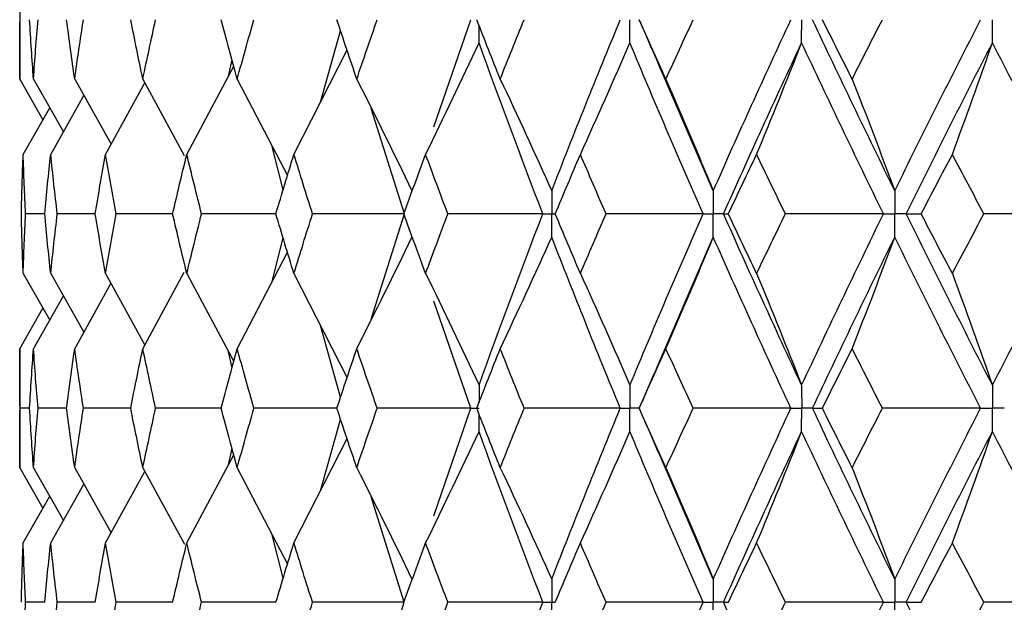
# Paper-space layout '_Right' of a CAD drawing. Header units: millimetres. Extents: x -25 to 310, y -1 to 320.
# Tile 21 of 51: x -19.75 to -12.02, y 35.45 to 40.03. Entities that reach past the tile are written whole.
import ezdxf

# ---------------------------------------------------------------- set-up
doc = ezdxf.new("R2010")
doc.units = ezdxf.units.MM

psp = doc.layouts.new('_Right')

# ---------------------------------------------------------------- linework, layer by layer
at = {"color": 7, "linetype": 'Continuous', "lineweight": 25}
for p, q in [((-19.75, 40.4913), (-19.75, 39.5588)), ((-16.4989, 39.1831), (-16.2096, 40.0253)), ((-17.3894, 39.377), (-17.2308, 39.938)), ((-17.5974, 38.9678), (-17.1806, 39.7879)), ((-18.4382, 38.9678), (-18.0698, 39.6596)), ((-18.1112, 39.582), (-18.0833, 39.7094)), ((-14.3057, 38.6818), (-14.7397, 39.6893)), ((-19.75, 39.5588), (-19.5681, 39.2396)), ((-19.6418, 39.5588), (-19.4071, 39.1448)), ((-19.3184, 39.5588), (-19.0332, 39.0473)), ((-19.077, 38.9678), (-18.7675, 39.5296)), ((-18.7834, 39.5588), (-18.4578, 38.9582)), ((-18.0425, 39.5588), (-17.6479, 38.8009)), ((-19.5068, 38.9678), (-19.2465, 39.4299)), ((-19.7229, 38.9678), (-19.5144, 39.334)), ((-16.7307, 38.5004), (-16.9904, 39.3287)), ((-17.6817, 38.6893), (-17.7673, 39.0302)), ((-19.5538, 38.5004), (-19.7038, 38.5004)), ((-19.1566, 38.5004), (-19.4548, 38.5004)), ((-18.549, 38.5004), (-18.9926, 38.5004)), ((-17.7384, 38.5004), (-18.3223, 38.5004)), ((-16.9901, 37.6726), (-16.7307, 38.5004)), ((-17.7672, 37.9707), (-17.6817, 38.3113)), ((-14.7375, 37.3158), (-14.3057, 38.3189)), ((-18.0425, 37.4417), (-17.648, 38.1997)), ((-19.7229, 38.0327), (-19.5145, 37.6664)), ((-19.5068, 38.0327), (-19.2467, 37.5705)), ((-19.077, 38.0327), (-18.7677, 37.4707)), ((-18.7834, 37.4417), (-18.4579, 38.0423)), ((-18.4382, 38.0327), (-18.0699, 37.3405)), ((-17.5974, 38.0327), (-17.1807, 37.2121)), ((-19.3184, 37.4417), (-19.0333, 37.9533)), ((-19.6418, 37.4417), (-19.4072, 37.8557)), ((-16.2095, 36.9742), (-16.4986, 37.8162)), ((-19.75, 37.4417), (-19.5682, 37.7608)), ((-17.2309, 37.0619), (-17.3894, 37.623)), ((-19.75, 37.4417), (-19.75, 36.5076)), ((-18.0834, 37.2908), (-18.1111, 37.4179)), ((-19.6724, 36.9743), (-19.7475, 36.9743)), ((-19.3818, 36.9743), (-19.6062, 36.9743)), ((-18.8788, 36.9743), (-19.2501, 36.9743)), ((-18.1685, 36.9743), (-18.6831, 36.9743)), ((-17.2601, 36.9742), (-17.9114, 36.9743)), ((-16.4998, 36.1302), (-16.2095, 36.9742)), ((-14.8864, 36.9743), (-14.8871, 36.9743)), ((-17.3898, 36.3249), (-17.2309, 36.8868)), ((-17.5974, 35.9165), (-17.1806, 36.7366)), ((-18.1113, 36.5304), (-18.0834, 36.6582)), ((-14.3057, 35.6318), (-14.7392, 36.6373)), ((-18.4382, 35.9165), (-18.0698, 36.6083)), ((-19.75, 36.5076), (-19.568, 36.1886)), ((-19.6418, 36.5076), (-19.407, 36.0938)), ((-19.3184, 36.5076), (-19.033, 35.9964)), ((-18.7834, 36.5076), (-18.4575, 35.9071)), ((-18.0425, 36.5076), (-17.6478, 35.7504)), ((-19.077, 35.9165), (-18.7675, 36.4783)), ((-19.5068, 35.9165), (-19.2465, 36.3787)), ((-19.7229, 35.9165), (-19.5143, 36.2829)), ((-16.7308, 35.4506), (-16.9903, 36.2775)), ((-17.6816, 35.6388), (-17.7673, 35.9796)), ((-19.5538, 35.4505), (-19.7038, 35.4505)), ((-19.1563, 35.4505), (-19.4548, 35.4505)), ((-18.5489, 35.4505), (-18.9927, 35.4505)), ((-17.7382, 35.4506), (-18.3224, 35.4505)), ((-16.99, 34.6236), (-16.7308, 35.4506))]:
    psp.add_line(p, q, dxfattribs=at)
for points in [[(-19.75, 39.5588), (-19.75, 39.7143), (-19.7492, 39.8698), (-19.7475, 40.0252)], [(-19.6418, 39.5588), (-19.6528, 39.7143), (-19.663, 39.8698), (-19.6724, 40.0252)], [(-19.6418, 39.5588), (-19.6308, 39.7143), (-19.6189, 39.8698), (-19.6062, 40.0252)], [(-19.3184, 39.5588), (-19.3403, 39.7143), (-19.3614, 39.8698), (-19.3817, 40.0252)], [(-19.3184, 39.5588), (-19.2965, 39.7143), (-19.2737, 39.8698), (-19.2502, 40.0252)], [(-18.7834, 39.5588), (-18.816, 39.7143), (-18.8477, 39.8698), (-18.8787, 40.0252)], [(-18.7834, 39.5588), (-18.7508, 39.7143), (-18.7174, 39.8698), (-18.6832, 40.0252)], [(-18.0425, 39.5588), (-18.0854, 39.7143), (-18.1275, 39.8698), (-18.1689, 40.0252)], [(-18.0425, 39.5588), (-17.9996, 39.7143), (-17.956, 39.8698), (-17.9115, 40.0252)], [(-17.104, 39.5588), (-17.1567, 39.7143), (-17.2087, 39.8698), (-17.26, 40.0252)], [(-17.104, 39.5588), (-17.0513, 39.7143), (-16.9978, 39.8698), (-16.9436, 40.0252)], [(-15.9781, 39.5588), (-16.0401, 39.7143), (-16.1014, 39.8698), (-16.162, 40.0252)], [(-15.9781, 39.5588), (-15.9161, 39.7143), (-15.8534, 39.8698), (-15.7901, 40.0252)], [(-15.5737, 38.6818), (-15.3997, 39.1302), (-15.2201, 39.5783), (-15.0354, 40.0253)], [(-14.6771, 39.5588), (-14.7477, 39.7143), (-14.8176, 39.8698), (-14.8869, 40.0252)], [(-14.6771, 39.5588), (-14.6065, 39.7143), (-14.5353, 39.8698), (-14.4635, 40.0252)], [(-14.3057, 38.6818), (-14.1075, 39.1302), (-13.9043, 39.5783), (-13.6965, 40.0253)], [(-12.8809, 38.6818), (-13.1009, 39.1302), (-13.3164, 39.5783), (-13.5269, 40.0253)], [(-13.2153, 39.5588), (-13.2937, 39.7143), (-13.3715, 39.8698), (-13.4487, 40.0252)], [(-13.2153, 39.5588), (-13.1369, 39.7143), (-13.058, 39.8698), (-12.9785, 40.0252)], [(-12.8809, 38.6818), (-12.6608, 39.1302), (-12.4362, 39.5783), (-12.2075, 40.0253)], [(-16.5637, 38.9678), (-16.4213, 39.2581), (-16.2816, 39.5502), (-16.1446, 39.8441)], [(-15.6439, 38.5004), (-15.8164, 38.9488), (-15.9834, 39.397), (-16.1446, 39.8441)], [(-15.3486, 38.9678), (-15.2166, 39.2581), (-15.0872, 39.5502), (-14.9602, 39.8441)], [(-14.3856, 38.5004), (-14.5824, 38.9488), (-14.774, 39.397), (-14.9602, 39.8441)], [(-14.2252, 38.5004), (-14.0257, 38.9488), (-13.8211, 39.397), (-13.6119, 39.8441)], [(-13.9654, 38.9678), (-13.8453, 39.2581), (-13.7275, 39.5502), (-13.6119, 39.8441)], [(-12.9697, 38.5004), (-13.1885, 38.9488), (-13.4027, 39.397), (-13.6119, 39.8441)], [(-12.7916, 38.5004), (-12.5703, 38.9488), (-12.3445, 39.397), (-12.1145, 39.8441)], [(-12.4291, 38.9678), (-12.3222, 39.2581), (-12.2174, 39.5502), (-12.1145, 39.8441)], [(-11.4117, 38.5004), (-11.6502, 38.9488), (-11.8846, 39.397), (-12.1145, 39.8441)], [(-17.104, 39.5588), (-16.9568, 39.2684), (-16.8126, 38.976), (-16.6711, 38.6818)], [(-15.9781, 39.5588), (-15.8406, 39.2684), (-15.7058, 38.976), (-15.5737, 38.6818)], [(-14.6771, 39.5588), (-14.5508, 39.2684), (-14.427, 38.976), (-14.3057, 38.6818)], [(-13.2153, 39.5588), (-13.1016, 39.2684), (-12.9902, 38.976), (-12.8809, 38.6818)], [(-19.737, 38.5004), (-19.7331, 38.6562), (-19.7285, 38.812), (-19.7229, 38.9678)], [(-19.7038, 38.5004), (-19.711, 38.6562), (-19.7174, 38.812), (-19.7229, 38.9678)], [(-19.5539, 38.5004), (-19.5391, 38.6562), (-19.5234, 38.812), (-19.5068, 38.9678)], [(-19.4548, 38.5004), (-19.473, 38.6562), (-19.4903, 38.812), (-19.5068, 38.9678)], [(-19.1566, 38.5004), (-19.1309, 38.6562), (-19.1044, 38.812), (-19.077, 38.9678)], [(-18.9926, 38.5004), (-19.0215, 38.6562), (-19.0497, 38.812), (-19.077, 38.9678)], [(-18.5494, 38.5004), (-18.5131, 38.6562), (-18.4761, 38.812), (-18.4382, 38.9678)], [(-18.3223, 38.5004), (-18.3617, 38.6562), (-18.4004, 38.812), (-18.4382, 38.9678)], [(-17.739, 38.5004), (-17.6925, 38.6562), (-17.6453, 38.812), (-17.5974, 38.9678)], [(-17.4513, 38.5004), (-17.5007, 38.6562), (-17.5494, 38.812), (-17.5974, 38.9678)], [(-16.7342, 38.5004), (-16.6781, 38.6562), (-16.6213, 38.812), (-16.5637, 38.9678)], [(-16.389, 38.5004), (-16.448, 38.6562), (-16.5062, 38.812), (-16.5637, 38.9678)], [(-15.5461, 38.5004), (-15.4809, 38.6562), (-15.4151, 38.812), (-15.3486, 38.9678)], [(-15.1473, 38.5004), (-15.215, 38.6562), (-15.2822, 38.812), (-15.3486, 38.9678)], [(-14.1876, 38.5004), (-14.1141, 38.6562), (-14.04, 38.812), (-13.9654, 38.9678)], [(-13.7395, 38.5004), (-13.8154, 38.6562), (-13.8907, 38.812), (-13.9654, 38.9678)], [(-12.6737, 38.5004), (-12.5927, 38.6562), (-12.5111, 38.812), (-12.4291, 38.9678)], [(-12.1812, 38.5004), (-12.2644, 38.6562), (-12.347, 38.812), (-12.4291, 38.9678)], [(-19.7229, 38.0327), (-19.7285, 38.1886), (-19.7331, 38.3445), (-19.737, 38.5004)], [(-19.7229, 38.0327), (-19.7174, 38.1886), (-19.711, 38.3445), (-19.7038, 38.5004)], [(-19.5068, 38.0327), (-19.5234, 38.1886), (-19.5391, 38.3445), (-19.5539, 38.5004)], [(-19.5068, 38.0327), (-19.4903, 38.1886), (-19.473, 38.3445), (-19.4548, 38.5004)], [(-19.077, 38.0327), (-19.1044, 38.1886), (-19.1309, 38.3445), (-19.1566, 38.5004)], [(-19.077, 38.0327), (-19.0497, 38.1886), (-19.0215, 38.3445), (-18.9926, 38.5004)], [(-18.4382, 38.0327), (-18.4761, 38.1886), (-18.5131, 38.3445), (-18.5494, 38.5004)], [(-18.4382, 38.0327), (-18.4004, 38.1886), (-18.3617, 38.3445), (-18.3223, 38.5004)], [(-17.5974, 38.0327), (-17.6453, 38.1886), (-17.6925, 38.3445), (-17.739, 38.5004)], [(-17.5974, 38.0327), (-17.5494, 38.1886), (-17.5007, 38.3445), (-17.4513, 38.5004)], [(-16.7307, 38.5004), (-16.9717, 38.5004), (-17.2119, 38.5004), (-17.4513, 38.5004)], [(-16.5637, 38.0327), (-16.6213, 38.1886), (-16.6781, 38.3445), (-16.7342, 38.5004)], [(-16.5637, 38.0327), (-16.5062, 38.1886), (-16.448, 38.3445), (-16.389, 38.5004)], [(-15.6439, 38.5004), (-15.8928, 38.5004), (-16.1412, 38.5004), (-16.389, 38.5004)], [(-16.1446, 37.1556), (-15.9834, 37.6036), (-15.8164, 38.0521), (-15.6439, 38.5004)], [(-15.3486, 38.0327), (-15.4151, 38.1886), (-15.4809, 38.3445), (-15.5461, 38.5004)], [(-15.3486, 38.0327), (-15.2822, 38.1886), (-15.215, 38.3445), (-15.1473, 38.5004)], [(-14.3856, 38.5004), (-14.6398, 38.5004), (-14.8937, 38.5004), (-15.1473, 38.5004)], [(-14.9602, 37.1556), (-14.7739, 37.6036), (-14.5823, 38.0521), (-14.3856, 38.5004)], [(-13.6119, 37.1556), (-13.8212, 37.6036), (-14.0258, 38.0521), (-14.2252, 38.5004)], [(-14.2252, 38.5004), (-14.2149, 38.5004), (-14.2023, 38.5004), (-14.1876, 38.5004)], [(-13.9654, 38.0327), (-14.04, 38.1886), (-14.1141, 38.3445), (-14.1876, 38.5004)], [(-13.9654, 38.0327), (-13.8907, 38.1886), (-13.8154, 38.3445), (-13.7395, 38.5004)], [(-12.9697, 38.5004), (-13.2264, 38.5004), (-13.483, 38.5004), (-13.7395, 38.5004)], [(-13.6119, 37.1556), (-13.4026, 37.6036), (-13.1885, 38.0521), (-12.9697, 38.5004)], [(-12.1145, 37.1556), (-12.3445, 37.6036), (-12.5703, 38.0521), (-12.7916, 38.5004)], [(-12.7916, 38.5004), (-12.7544, 38.5004), (-12.7152, 38.5004), (-12.6737, 38.5004)], [(-12.4291, 38.0327), (-12.5112, 38.1886), (-12.5927, 38.3445), (-12.6737, 38.5004)], [(-12.4291, 38.0327), (-12.347, 38.1886), (-12.2644, 38.3445), (-12.1812, 38.5004)], [(-11.4117, 38.5004), (-11.6681, 38.5004), (-11.9246, 38.5004), (-12.1812, 38.5004)], [(-12.1145, 37.1556), (-11.8845, 37.6036), (-11.6501, 38.0521), (-11.4117, 38.5004)], [(-17.104, 37.4417), (-16.9569, 37.7323), (-16.8126, 38.0247), (-16.6711, 38.3189)], [(-15.9781, 37.4417), (-15.8406, 37.7323), (-15.7059, 38.0247), (-15.5737, 38.3189)], [(-15.0353, 36.9742), (-15.2202, 37.4222), (-15.3997, 37.8706), (-15.5737, 38.3189)], [(-14.6771, 37.4417), (-14.5509, 37.7323), (-14.4271, 38.0247), (-14.3057, 38.3189)], [(-13.6964, 36.9742), (-13.9044, 37.4222), (-14.1076, 37.8706), (-14.3057, 38.3189)], [(-13.5269, 36.9742), (-13.3163, 37.4222), (-13.1009, 37.8706), (-12.8809, 38.3189)], [(-13.2153, 37.4417), (-13.1017, 37.7323), (-12.9902, 38.0247), (-12.8809, 38.3189)], [(-12.2074, 36.9742), (-12.4363, 37.4222), (-12.6609, 37.8706), (-12.8809, 38.3189)], [(-16.5637, 38.0327), (-16.4213, 37.7422), (-16.2816, 37.4498), (-16.1446, 37.1556)], [(-15.3486, 38.0327), (-15.2166, 37.7422), (-15.0871, 37.4498), (-14.9602, 37.1556)], [(-13.9654, 38.0327), (-13.8452, 37.7422), (-13.7274, 37.4498), (-13.6119, 37.1556)], [(-12.4291, 38.0327), (-12.3222, 37.7422), (-12.2173, 37.4498), (-12.1145, 37.1556)], [(-19.7475, 36.9743), (-19.7492, 37.1301), (-19.75, 37.2859), (-19.75, 37.4417)], [(-19.6724, 36.9743), (-19.663, 37.1301), (-19.6528, 37.2859), (-19.6418, 37.4417)], [(-19.6062, 36.9743), (-19.6189, 37.1301), (-19.6308, 37.2859), (-19.6418, 37.4417)], [(-19.3818, 36.9743), (-19.3615, 37.1301), (-19.3404, 37.2859), (-19.3184, 37.4417)], [(-19.2501, 36.9743), (-19.2737, 37.1301), (-19.2965, 37.2859), (-19.3184, 37.4417)], [(-18.8788, 36.9743), (-18.8478, 37.1301), (-18.816, 37.2859), (-18.7834, 37.4417)], [(-18.6831, 36.9743), (-18.7173, 37.1301), (-18.7507, 37.2859), (-18.7834, 37.4417)], [(-18.169, 36.9743), (-18.1276, 37.1301), (-18.0855, 37.2859), (-18.0425, 37.4417)], [(-17.9114, 36.9743), (-17.9559, 37.1301), (-17.9996, 37.2859), (-18.0425, 37.4417)], [(-17.2602, 36.9743), (-17.2088, 37.1301), (-17.1568, 37.2859), (-17.104, 37.4417)], [(-16.9434, 36.9743), (-16.9977, 37.1301), (-17.0512, 37.2859), (-17.104, 37.4417)], [(-16.1622, 36.9743), (-16.1015, 37.1301), (-16.0401, 37.2859), (-15.9781, 37.4417)], [(-15.7899, 36.9743), (-15.8533, 37.1301), (-15.916, 37.2859), (-15.9781, 37.4417)], [(-14.8871, 36.9743), (-14.8178, 37.1301), (-14.7478, 37.2859), (-14.6771, 37.4417)], [(-14.4633, 36.9743), (-14.5352, 37.1301), (-14.6065, 37.2859), (-14.6771, 37.4417)], [(-13.449, 36.9743), (-13.3717, 37.1301), (-13.2938, 37.2859), (-13.2153, 37.4417)], [(-12.9783, 36.9743), (-13.0578, 37.1301), (-13.1369, 37.2859), (-13.2153, 37.4417)], [(-19.75, 36.5076), (-19.75, 36.663), (-19.7492, 36.8186), (-19.7475, 36.9743)], [(-19.6418, 36.5076), (-19.6528, 36.663), (-19.663, 36.8186), (-19.6724, 36.9743)], [(-19.6418, 36.5076), (-19.6308, 36.663), (-19.6189, 36.8186), (-19.6062, 36.9743)], [(-19.3184, 36.5076), (-19.3404, 36.663), (-19.3615, 36.8186), (-19.3818, 36.9743)], [(-19.3184, 36.5076), (-19.2965, 36.663), (-19.2737, 36.8186), (-19.2501, 36.9743)], [(-18.7834, 36.5076), (-18.816, 36.663), (-18.8478, 36.8186), (-18.8788, 36.9743)], [(-18.7834, 36.5076), (-18.7507, 36.663), (-18.7173, 36.8186), (-18.6831, 36.9743)], [(-18.0425, 36.5076), (-18.0855, 36.663), (-18.1276, 36.8186), (-18.169, 36.9743)], [(-18.0425, 36.5076), (-17.9996, 36.663), (-17.9559, 36.8186), (-17.9114, 36.9743)], [(-17.104, 36.5076), (-17.1568, 36.663), (-17.2088, 36.8186), (-17.2602, 36.9743)], [(-17.104, 36.5076), (-17.0512, 36.663), (-16.9977, 36.8186), (-16.9434, 36.9743)], [(-16.2095, 36.9742), (-16.4548, 36.9742), (-16.6995, 36.9743), (-16.9434, 36.9743)], [(-15.9781, 36.5076), (-16.0401, 36.663), (-16.1015, 36.8186), (-16.1622, 36.9743)], [(-15.9781, 36.5076), (-15.916, 36.663), (-15.8533, 36.8186), (-15.7899, 36.9743)], [(-15.0353, 36.9742), (-15.2873, 36.9742), (-15.5388, 36.9743), (-15.7899, 36.9743)], [(-15.5737, 35.6318), (-15.3997, 36.0792), (-15.2203, 36.526), (-15.0353, 36.9742)], [(-14.6771, 36.5076), (-14.7477, 36.663), (-14.8178, 36.8186), (-14.8871, 36.9743)], [(-14.6771, 36.5076), (-14.6065, 36.663), (-14.5352, 36.8186), (-14.4633, 36.9743)], [(-13.6964, 36.9742), (-13.9523, 36.9742), (-14.2079, 36.9743), (-14.4633, 36.9743)], [(-14.3057, 35.6318), (-14.1076, 36.0792), (-13.9045, 36.526), (-13.6964, 36.9742)], [(-13.5269, 36.9742), (-13.5031, 36.9742), (-13.4771, 36.9743), (-13.449, 36.9743)], [(-12.8809, 35.6318), (-13.1009, 36.0792), (-13.3162, 36.526), (-13.5269, 36.9742)], [(-13.2153, 36.5076), (-13.2938, 36.663), (-13.3717, 36.8186), (-13.449, 36.9743)], [(-13.2153, 36.5076), (-13.1369, 36.663), (-13.0579, 36.8186), (-12.9783, 36.9743)], [(-12.2074, 36.9742), (-12.4644, 36.9742), (-12.7213, 36.9743), (-12.9783, 36.9743)], [(-12.8809, 35.6318), (-12.6609, 36.0792), (-12.4365, 36.526), (-12.2074, 36.9742)], [(-16.5637, 35.9165), (-16.4212, 36.2067), (-16.2815, 36.4988), (-16.1446, 36.7929)], [(-15.6439, 35.4506), (-15.8164, 35.898), (-15.9833, 36.3447), (-16.1446, 36.7929)], [(-15.3486, 35.9165), (-15.2166, 36.2067), (-15.0871, 36.4988), (-14.9602, 36.7929)], [(-14.3856, 35.4506), (-14.5823, 35.898), (-14.7738, 36.3447), (-14.9602, 36.7929)], [(-14.2252, 35.4506), (-14.0257, 35.898), (-13.8214, 36.3447), (-13.6119, 36.7929)], [(-13.9654, 35.9165), (-13.8452, 36.2067), (-13.7274, 36.4988), (-13.6119, 36.7929)], [(-12.9697, 35.4506), (-13.1885, 35.898), (-13.4025, 36.3447), (-13.6119, 36.7929)], [(-12.7915, 35.4506), (-12.5703, 35.898), (-12.3447, 36.3447), (-12.1145, 36.7929)], [(-12.4291, 35.9165), (-12.3221, 36.2067), (-12.2173, 36.4988), (-12.1145, 36.7929)], [(-11.4118, 35.4506), (-11.6501, 35.898), (-11.8844, 36.3447), (-12.1145, 36.7929)], [(-17.104, 36.5076), (-16.9569, 36.2175), (-16.8126, 35.9256), (-16.6711, 35.6318)], [(-15.9781, 36.5076), (-15.8407, 36.2175), (-15.7058, 35.9256), (-15.5737, 35.6318)], [(-14.6771, 36.5076), (-14.5509, 36.2175), (-14.427, 35.9256), (-14.3057, 35.6318)], [(-13.2153, 36.5076), (-13.1017, 36.2175), (-12.9902, 35.9256), (-12.8809, 35.6318)], [(-19.737, 35.4505), (-19.7331, 35.6058), (-19.7285, 35.761), (-19.7229, 35.9165)], [(-19.7038, 35.4505), (-19.711, 35.6058), (-19.7174, 35.761), (-19.7229, 35.9165)], [(-19.5538, 35.4505), (-19.539, 35.6058), (-19.5234, 35.761), (-19.5068, 35.9165)], [(-19.4548, 35.4505), (-19.473, 35.6058), (-19.4903, 35.761), (-19.5068, 35.9165)], [(-19.1565, 35.4505), (-19.1308, 35.6058), (-19.1043, 35.761), (-19.077, 35.9165)], [(-18.9927, 35.4505), (-19.0216, 35.6058), (-19.0497, 35.761), (-19.077, 35.9165)], [(-18.5493, 35.4505), (-18.513, 35.6058), (-18.476, 35.761), (-18.4382, 35.9165)], [(-18.3224, 35.4505), (-18.3618, 35.6058), (-18.4004, 35.761), (-18.4382, 35.9165)], [(-17.7388, 35.4505), (-17.6924, 35.6058), (-17.6453, 35.761), (-17.5974, 35.9165)], [(-17.4514, 35.4505), (-17.5008, 35.6058), (-17.5495, 35.761), (-17.5974, 35.9165)], [(-16.734, 35.4505), (-16.6779, 35.6058), (-16.6212, 35.761), (-16.5637, 35.9165)], [(-16.3893, 35.4505), (-16.4481, 35.6058), (-16.5063, 35.761), (-16.5637, 35.9165)], [(-15.5458, 35.4505), (-15.4808, 35.6058), (-15.415, 35.761), (-15.3486, 35.9165)], [(-15.1475, 35.4505), (-15.2152, 35.6058), (-15.2822, 35.761), (-15.3486, 35.9165)], [(-14.1873, 35.4505), (-14.114, 35.6058), (-14.04, 35.761), (-13.9654, 35.9165)], [(-13.7398, 35.4505), (-13.8156, 35.6058), (-13.8907, 35.761), (-13.9654, 35.9165)], [(-12.6734, 35.4505), (-12.5925, 35.6058), (-12.5111, 35.761), (-12.4291, 35.9165)], [(-12.1815, 35.4505), (-12.2646, 35.6058), (-12.3471, 35.761), (-12.4291, 35.9165)], [(-19.7229, 34.9837), (-19.7174, 35.1394), (-19.711, 35.295), (-19.7038, 35.4505)], [(-19.5068, 34.9837), (-19.4903, 35.1394), (-19.473, 35.295), (-19.4548, 35.4505)], [(-19.077, 34.9837), (-19.0497, 35.1394), (-19.0216, 35.295), (-18.9927, 35.4505)], [(-18.4382, 34.9837), (-18.4004, 35.1394), (-18.3618, 35.295), (-18.3224, 35.4505)], [(-17.5974, 34.9837), (-17.5495, 35.1394), (-17.5008, 35.295), (-17.4514, 35.4505)], [(-16.7308, 35.4506), (-16.9718, 35.4506), (-17.212, 35.4505), (-17.4514, 35.4505)], [(-16.5637, 34.9837), (-16.5063, 35.1394), (-16.4481, 35.295), (-16.3893, 35.4505)], [(-15.6439, 35.4506), (-15.8929, 35.4506), (-16.1414, 35.4505), (-16.3893, 35.4505)], [(-16.1446, 34.1067), (-15.9833, 34.5551), (-15.8163, 35.0033), (-15.6439, 35.4506)], [(-15.3486, 34.9837), (-15.2822, 35.1394), (-15.2152, 35.295), (-15.1475, 35.4505)], [(-14.3856, 35.4506), (-14.6399, 35.4506), (-14.8939, 35.4505), (-15.1475, 35.4505)], [(-14.9602, 34.1067), (-14.7739, 34.5551), (-14.5822, 35.0033), (-14.3856, 35.4506)], [(-14.2252, 35.4506), (-14.2147, 35.4506), (-14.2021, 35.4505), (-14.1873, 35.4505)], [(-13.6119, 34.1067), (-13.8213, 34.5551), (-14.0258, 35.0033), (-14.2252, 35.4506)], [(-13.9654, 34.9837), (-13.8908, 35.1394), (-13.8156, 35.295), (-13.7398, 35.4505)], [(-12.9697, 35.4506), (-13.2265, 35.4506), (-13.4832, 35.4505), (-13.7398, 35.4505)], [(-13.6119, 34.1067), (-13.4026, 34.5551), (-13.1884, 35.0033), (-12.9697, 35.4506)], [(-12.7915, 35.4506), (-12.7543, 35.4506), (-12.715, 35.4505), (-12.6734, 35.4505)], [(-12.1145, 34.1067), (-12.3446, 34.5551), (-12.5704, 35.0033), (-12.7915, 35.4506)], [(-12.4291, 34.9837), (-12.3471, 35.1394), (-12.2646, 35.295), (-12.1815, 35.4505)], [(-11.4118, 35.4506), (-11.6682, 35.4506), (-11.9248, 35.4505), (-12.1815, 35.4505)], [(-12.1145, 34.1067), (-11.8844, 34.5551), (-11.65, 35.0033), (-11.4118, 35.4506)]]:
    psp.add_open_spline(points, degree=3, dxfattribs=at)
at = {"color": 8, "linetype": 'Continuous', "lineweight": 25}
for points in [[(-16.1446, 39.8441), (-16.1445, 39.8897), (-16.1444, 39.9352), (-16.1444, 39.9807)], [(-16.1446, 37.1556), (-16.1445, 37.1102), (-16.1444, 37.0648), (-16.1444, 37.0194)], [(-16.1446, 36.7929), (-16.1445, 36.8383), (-16.1444, 36.8838), (-16.1444, 36.9293)]]:
    psp.add_open_spline(points, degree=3, dxfattribs=at)
at = {"color": 7, "linetype": 'Continuous', "lineweight": 25}
for points, knots in [([(-14.9602, 39.8441), (-14.9601, 39.893), (-14.9601, 39.9418), (-14.9601, 39.9907), (-14.9601, 40.0022), (-14.9601, 40.0138), (-14.9601, 40.0253)], [0, 0, 0, 0, 0.0001465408, 0.0001465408, 0.0001465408, 0.0001812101, 0.0001812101, 0.0001812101, 0.0001812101]), ([(-14.8875, 40.0247), (-14.8735, 39.9928), (-14.8231, 39.8781), (-14.7741, 39.7634), (-14.7387, 39.6804)], [0, 0, 0, 0, 0.277546, 1, 1, 1, 1]), ([(-13.6119, 39.8441), (-13.6119, 39.893), (-13.6118, 39.9418), (-13.6118, 39.9907), (-13.6118, 40.0022), (-13.6118, 40.0138), (-13.6118, 40.0253)], [0, 0, 0, 0, 0.0001465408, 0.0001465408, 0.0001465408, 0.0001812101, 0.0001812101, 0.0001812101, 0.0001812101]), ([(-12.1145, 39.8441), (-12.1145, 39.893), (-12.1144, 39.9418), (-12.1144, 39.9907), (-12.1144, 40.0022), (-12.1144, 40.0138), (-12.1144, 40.0253)], [0, 0, 0, 0, 0.0001465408, 0.0001465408, 0.0001465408, 0.0001812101, 0.0001812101, 0.0001812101, 0.0001812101]), ([(-15.5737, 38.6818), (-15.5736, 38.6329), (-15.5736, 38.584), (-15.5736, 38.5351), (-15.5736, 38.5235), (-15.5736, 38.512), (-15.5736, 38.5004)], [0, 0, 0, 0, 0.0001467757, 0.0001467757, 0.0001467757, 0.0001814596, 0.0001814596, 0.0001814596, 0.0001814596]), ([(-14.3057, 38.6818), (-14.3056, 38.6329), (-14.3056, 38.584), (-14.3055, 38.5351), (-14.3055, 38.5235), (-14.3055, 38.512), (-14.3055, 38.5004)], [0, 0, 0, 0, 0.0001467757, 0.0001467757, 0.0001467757, 0.0001814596, 0.0001814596, 0.0001814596, 0.0001814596]), ([(-12.8809, 38.6818), (-12.8808, 38.6329), (-12.8808, 38.584), (-12.8808, 38.5351), (-12.8808, 38.5235), (-12.8808, 38.512), (-12.8808, 38.5004)], [0, 0, 0, 0, 0.0001467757, 0.0001467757, 0.0001467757, 0.0001814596, 0.0001814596, 0.0001814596, 0.0001814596]), ([(-15.6439, 38.5004), (-15.6273, 38.5004), (-15.6106, 38.5004), (-15.594, 38.5004), (-15.5872, 38.5004), (-15.5804, 38.5004), (-15.5736, 38.5004)], [0, 0, 0, 0, 0.0000851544, 0.0000851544, 0.0000851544, 0.0001198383, 0.0001198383, 0.0001198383, 0.0001198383]), ([(-15.5737, 38.3189), (-15.5736, 38.3679), (-15.5736, 38.4168), (-15.5736, 38.4657), (-15.5736, 38.4773), (-15.5736, 38.4888), (-15.5736, 38.5004)], [0, 0, 0, 0, 0.0001467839, 0.0001467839, 0.0001467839, 0.0001814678, 0.0001814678, 0.0001814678, 0.0001814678]), ([(-14.3856, 38.5004), (-14.3667, 38.5004), (-14.3477, 38.5004), (-14.3287, 38.5004), (-14.321, 38.5004), (-14.3133, 38.5004), (-14.3055, 38.5004)], [0, 0, 0, 0, 0.0000851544, 0.0000851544, 0.0000851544, 0.0001198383, 0.0001198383, 0.0001198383, 0.0001198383]), ([(-14.3057, 38.3189), (-14.3056, 38.3679), (-14.3056, 38.4168), (-14.3055, 38.4657), (-14.3055, 38.4773), (-14.3055, 38.4888), (-14.3055, 38.5004)], [0, 0, 0, 0, 0.0001467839, 0.0001467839, 0.0001467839, 0.0001814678, 0.0001814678, 0.0001814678, 0.0001814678]), ([(-14.2252, 38.5004), (-14.2443, 38.5004), (-14.2633, 38.5004), (-14.2823, 38.5004), (-14.2901, 38.5004), (-14.2978, 38.5004), (-14.3055, 38.5004)], [0, 0, 0, 0, 0.0000851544, 0.0000851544, 0.0000851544, 0.0001198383, 0.0001198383, 0.0001198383, 0.0001198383]), ([(-12.9697, 38.5004), (-12.9487, 38.5004), (-12.9276, 38.5004), (-12.9065, 38.5004), (-12.8979, 38.5004), (-12.8894, 38.5004), (-12.8808, 38.5004)], [0, 0, 0, 0, 0.0000851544, 0.0000851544, 0.0000851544, 0.0001198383, 0.0001198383, 0.0001198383, 0.0001198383]), ([(-12.8809, 38.3189), (-12.8808, 38.3679), (-12.8808, 38.4168), (-12.8808, 38.4657), (-12.8808, 38.4773), (-12.8808, 38.4888), (-12.8808, 38.5004)], [0, 0, 0, 0, 0.0001467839, 0.0001467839, 0.0001467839, 0.0001814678, 0.0001814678, 0.0001814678, 0.0001814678]), ([(-12.7916, 38.5004), (-12.8127, 38.5004), (-12.8339, 38.5004), (-12.855, 38.5004), (-12.8636, 38.5004), (-12.8722, 38.5004), (-12.8808, 38.5004)], [0, 0, 0, 0, 0.0000851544, 0.0000851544, 0.0000851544, 0.0001198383, 0.0001198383, 0.0001198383, 0.0001198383]), ([(-14.7366, 37.3248), (-14.7718, 37.242), (-14.8216, 37.1253), (-14.8728, 37.0088), (-14.8877, 36.9749)], [0, 0, 0, 0, 0.709402, 1, 1, 1, 1]), ([(-14.9602, 37.1556), (-14.9601, 37.1067), (-14.9601, 37.0578), (-14.9601, 37.0089), (-14.9601, 36.9974), (-14.9601, 36.9858), (-14.9601, 36.9742)], [0, 0, 0, 0, 0.0001467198, 0.0001467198, 0.0001467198, 0.0001813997, 0.0001813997, 0.0001813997, 0.0001813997]), ([(-13.6119, 37.1556), (-13.6119, 37.1067), (-13.6118, 37.0578), (-13.6118, 37.0089), (-13.6118, 36.9974), (-13.6118, 36.9858), (-13.6118, 36.9742)], [0, 0, 0, 0, 0.0001467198, 0.0001467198, 0.0001467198, 0.0001813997, 0.0001813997, 0.0001813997, 0.0001813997]), ([(-12.1145, 37.1556), (-12.1145, 37.1067), (-12.1144, 37.0578), (-12.1144, 37.0089), (-12.1144, 36.9974), (-12.1144, 36.9858), (-12.1144, 36.9742)], [0, 0, 0, 0, 0.0001467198, 0.0001467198, 0.0001467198, 0.0001813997, 0.0001813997, 0.0001813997, 0.0001813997]), ([(-16.2095, 36.9742), (-16.1941, 36.9742), (-16.1787, 36.9742), (-16.1633, 36.9742), (-16.157, 36.9742), (-16.1507, 36.9742), (-16.1444, 36.9742)], [0, 0, 0, 0, 0.0000851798, 0.0000851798, 0.0000851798, 0.0001198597, 0.0001198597, 0.0001198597, 0.0001198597]), ([(-15.0353, 36.9742), (-15.0175, 36.9742), (-14.9997, 36.9742), (-14.9819, 36.9742), (-14.9746, 36.9742), (-14.9673, 36.9742), (-14.9601, 36.9742)], [0, 0, 0, 0, 0.0000851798, 0.0000851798, 0.0000851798, 0.0001198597, 0.0001198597, 0.0001198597, 0.0001198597]), ([(-14.9602, 36.7929), (-14.9601, 36.8418), (-14.9601, 36.8907), (-14.9601, 36.9396), (-14.9601, 36.9511), (-14.9601, 36.9627), (-14.9601, 36.9742)], [0, 0, 0, 0, 0.0001466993, 0.0001466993, 0.0001466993, 0.0001813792, 0.0001813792, 0.0001813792, 0.0001813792]), ([(-14.8877, 36.9737), (-14.8733, 36.9409), (-14.8227, 36.8259), (-14.7736, 36.7108), (-14.7385, 36.6285)], [0, 0, 0, 0, 0.284807, 1, 1, 1, 1]), ([(-13.6964, 36.9742), (-13.6764, 36.9742), (-13.6564, 36.9742), (-13.6363, 36.9742), (-13.6282, 36.9742), (-13.62, 36.9742), (-13.6118, 36.9742)], [0, 0, 0, 0, 0.0000851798, 0.0000851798, 0.0000851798, 0.0001198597, 0.0001198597, 0.0001198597, 0.0001198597]), ([(-13.6119, 36.7929), (-13.6119, 36.8418), (-13.6118, 36.8907), (-13.6118, 36.9396), (-13.6118, 36.9511), (-13.6118, 36.9627), (-13.6118, 36.9742)], [0, 0, 0, 0, 0.0001466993, 0.0001466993, 0.0001466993, 0.0001813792, 0.0001813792, 0.0001813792, 0.0001813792]), ([(-13.5269, 36.9742), (-13.5471, 36.9742), (-13.5672, 36.9742), (-13.5873, 36.9742), (-13.5955, 36.9742), (-13.6036, 36.9742), (-13.6118, 36.9742)], [0, 0, 0, 0, 0.0000851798, 0.0000851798, 0.0000851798, 0.0001198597, 0.0001198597, 0.0001198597, 0.0001198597]), ([(-12.2074, 36.9742), (-12.1854, 36.9742), (-12.1634, 36.9742), (-12.1414, 36.9742), (-12.1324, 36.9742), (-12.1234, 36.9742), (-12.1144, 36.9742)], [0, 0, 0, 0, 0.0000851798, 0.0000851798, 0.0000851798, 0.0001198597, 0.0001198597, 0.0001198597, 0.0001198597]), ([(-12.1145, 36.7929), (-12.1145, 36.8418), (-12.1144, 36.8907), (-12.1144, 36.9396), (-12.1144, 36.9511), (-12.1144, 36.9627), (-12.1144, 36.9742)], [0, 0, 0, 0, 0.0001466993, 0.0001466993, 0.0001466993, 0.0001813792, 0.0001813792, 0.0001813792, 0.0001813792]), ([(-12.0211, 36.9742), (-12.0433, 36.9742), (-12.0654, 36.9742), (-12.0875, 36.9742), (-12.0964, 36.9742), (-12.1054, 36.9742), (-12.1144, 36.9742)], [0, 0, 0, 0, 0.0000851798, 0.0000851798, 0.0000851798, 0.0001198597, 0.0001198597, 0.0001198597, 0.0001198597]), ([(-15.5737, 35.6318), (-15.5736, 35.583), (-15.5736, 35.5341), (-15.5736, 35.4853), (-15.5736, 35.4737), (-15.5736, 35.4621), (-15.5736, 35.4506)], [0, 0, 0, 0, 0.0001465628, 0.0001465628, 0.0001465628, 0.0001812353, 0.0001812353, 0.0001812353, 0.0001812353]), ([(-14.3057, 35.6318), (-14.3056, 35.583), (-14.3056, 35.5341), (-14.3055, 35.4853), (-14.3055, 35.4737), (-14.3055, 35.4621), (-14.3055, 35.4506)], [0, 0, 0, 0, 0.0001465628, 0.0001465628, 0.0001465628, 0.0001812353, 0.0001812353, 0.0001812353, 0.0001812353]), ([(-12.8809, 35.6318), (-12.8808, 35.583), (-12.8808, 35.5341), (-12.8808, 35.4853), (-12.8808, 35.4737), (-12.8808, 35.4621), (-12.8808, 35.4506)], [0, 0, 0, 0, 0.0001465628, 0.0001465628, 0.0001465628, 0.0001812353, 0.0001812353, 0.0001812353, 0.0001812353]), ([(-15.6439, 35.4506), (-15.6273, 35.4506), (-15.6106, 35.4506), (-15.5939, 35.4506), (-15.5872, 35.4506), (-15.5804, 35.4506), (-15.5736, 35.4506)], [0, 0, 0, 0, 0.000085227, 0.000085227, 0.000085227, 0.0001198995, 0.0001198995, 0.0001198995, 0.0001198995]), ([(-15.5737, 35.2693), (-15.5736, 35.3182), (-15.5736, 35.367), (-15.5736, 35.4159), (-15.5736, 35.4275), (-15.5736, 35.439), (-15.5736, 35.4506)], [0, 0, 0, 0, 0.0001465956, 0.0001465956, 0.0001465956, 0.0001812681, 0.0001812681, 0.0001812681, 0.0001812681]), ([(-14.3856, 35.4506), (-14.3667, 35.4506), (-14.3477, 35.4506), (-14.3287, 35.4506), (-14.321, 35.4506), (-14.3133, 35.4506), (-14.3055, 35.4506)], [0, 0, 0, 0, 0.000085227, 0.000085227, 0.000085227, 0.0001198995, 0.0001198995, 0.0001198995, 0.0001198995]), ([(-14.3057, 35.2693), (-14.3056, 35.3182), (-14.3056, 35.367), (-14.3055, 35.4159), (-14.3055, 35.4275), (-14.3055, 35.439), (-14.3055, 35.4506)], [0, 0, 0, 0, 0.0001465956, 0.0001465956, 0.0001465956, 0.0001812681, 0.0001812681, 0.0001812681, 0.0001812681]), ([(-14.2252, 35.4506), (-14.2442, 35.4506), (-14.2633, 35.4506), (-14.2823, 35.4506), (-14.2901, 35.4506), (-14.2978, 35.4506), (-14.3055, 35.4506)], [0, 0, 0, 0, 0.000085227, 0.000085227, 0.000085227, 0.0001198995, 0.0001198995, 0.0001198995, 0.0001198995]), ([(-12.9697, 35.4506), (-12.9487, 35.4506), (-12.9276, 35.4506), (-12.9065, 35.4506), (-12.8979, 35.4506), (-12.8894, 35.4506), (-12.8808, 35.4506)], [0, 0, 0, 0, 0.000085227, 0.000085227, 0.000085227, 0.0001198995, 0.0001198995, 0.0001198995, 0.0001198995]), ([(-12.8809, 35.2693), (-12.8808, 35.3182), (-12.8808, 35.367), (-12.8808, 35.4159), (-12.8808, 35.4275), (-12.8808, 35.439), (-12.8808, 35.4506)], [0, 0, 0, 0, 0.0001465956, 0.0001465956, 0.0001465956, 0.0001812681, 0.0001812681, 0.0001812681, 0.0001812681]), ([(-12.7915, 35.4506), (-12.8127, 35.4506), (-12.8339, 35.4506), (-12.855, 35.4506), (-12.8636, 35.4506), (-12.8722, 35.4506), (-12.8808, 35.4506)], [0, 0, 0, 0, 0.000085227, 0.000085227, 0.000085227, 0.0001198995, 0.0001198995, 0.0001198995, 0.0001198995])]:
    psp.add_open_spline(points, degree=3, knots=knots, dxfattribs=at)
at = {"color": 8, "linetype": 'Continuous', "lineweight": 25}
for points, knots in [([(-15.5736, 38.5004), (-15.5668, 38.5004), (-15.5576, 38.5004), (-15.5484, 38.5004), (-15.546, 38.5004)], [0, 0, 0, 0, 0.741192, 1, 1, 1, 1]), ([(-14.8876, 36.9742), (-14.9045, 36.9742), (-14.9214, 36.9742), (-14.9382, 36.9742), (-14.9455, 36.9742), (-14.9528, 36.9742), (-14.9601, 36.9742)], [0.000004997, 0.000004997, 0.000004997, 0.000004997, 0.0000851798, 0.0000851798, 0.0000851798, 0.0001198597, 0.0001198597, 0.0001198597, 0.0001198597]), ([(-15.5736, 35.4506), (-15.5668, 35.4506), (-15.5575, 35.4506), (-15.5482, 35.4506), (-15.5458, 35.4506)], [0, 0, 0, 0, 0.733903, 1, 1, 1, 1])]:
    psp.add_open_spline(points, degree=3, knots=knots, dxfattribs=at)

doc.saveas('drawing.dxf')
